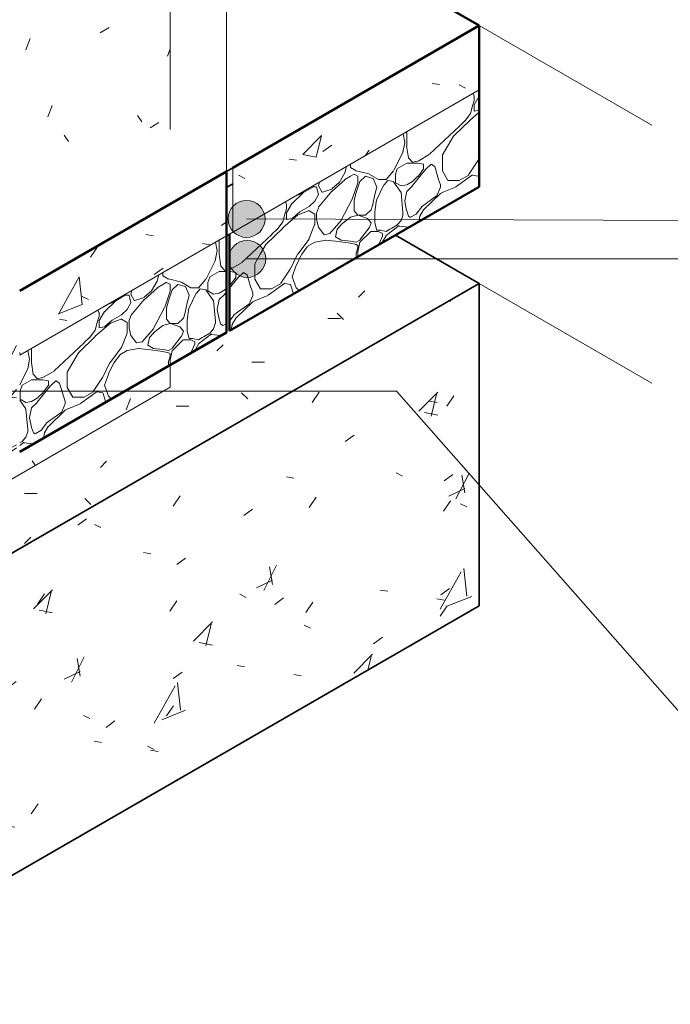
# Model space of a CAD drawing. Header units: inches. Extents: x -4136 to 1945, y -6639 to 12387.
# Tile 123 of 256: x -1564 to -1531, y -6426 to -6376. Entities that reach past the tile are written whole.
import ezdxf

# ---------------------------------------------------------------- set-up
doc = ezdxf.new("R2010")
doc.units = ezdxf.units.IN
doc.header["$MEASUREMENT"] = 0
for name, color, linetype, lineweight in [('A-FLOR', 7, 'Continuous', 9), ('A-FLOR-LEVL', 7, 'Continuous', 18), ('A-FLOR-MCUT', 7, 'Continuous', 18), ('A-FLOR-PATT', 7, 'Continuous', 50), ('A-GENM', 7, 'Continuous', 9), ('G-ANNO-TEXT', 7, 'Continuous', 9), ('S-COLS', 7, 'Continuous', 18), ('S-FNDN', 7, 'Continuous', 9)]:
    doc.layers.add(name, color=color, linetype=linetype, lineweight=lineweight)
pattern_1 = [(232.411, (-1580.63, -6365.245), (-28.502963, -38.398701), [1.246, -123.36]), (233.413, (-1580.06, -6364.477), (-9.50106, -16.45671), [0.956, -46.865]), (223.898, (-1579.775, -6364.202), (-19.00262, -21.94216), [0.396, -39.161]), (210, (-1579.395, -6363.983), (0.0004, -10.9706), [0.439, -10.532]), (190.893, (-1579.11, -6363.928), (-9.5016, -5.4854), [0.29, -28.736]), (0, (-1579.015, -6355.974), (9.501, 5.485), [0.38, -18.622]), (300, (-1579.11, -6355.809), (9.50065, -5.4856), [0.19, -18.812]), (270, (-1579.11, -6355.261), (9.501, 5.485), [0.549, -10.422]), (215.209, (-1579.015, -6362.337), (-76.009066, -54.855394), [1.047, -103.61]), (300, (-1576.925, -6354.328), (9.50065, -5.4856), [0.19, -18.812]), (310.893, (-1577.115, -6354.109), (9.5013, -5.48592), [0.29, -28.736]), (242.543, (-1575.594, -6358.059), (-47.505655, -93.253278), [1.236, -122.4]), (250.893, (-1575.309, -6357.236), (-0.0003, -10.97132), [0.871, -28.156]), (233.413, (-1571.984, -6356.523), (-9.50106, -16.45671), [0.478, -47.343]), (53.413, (-1574.834, -6361.24), (9.50106, 16.45671), [0.478, -47.343]), (30, (-1575.024, -6361.35), (-0.0004, 10.9706), [0.219, -10.752]), (0, (-1575.214, -6361.35), (9.501, 5.485), [0.19, -18.812]), (283.898, (-1575.309, -6360.966), (9.50115, -27.42783), [0.396, -39.161]), (270, (-1575.309, -6360.746), (9.501, 5.485), [0.219, -10.752]), (250.893, (-1575.309, -6360.527), (-0.0003, -10.97132), [0.29, -28.736]), (150, (-1575.309, -6360.417), (-9.5006, -5.4856), [0.11, -10.861]), (90, (-1575.309, -6360.527), (-9.501, -5.485), [0.11, -10.861]), (43.898, (-1571.889, -6353.506), (19.00262, 21.94216), [0.791, -38.765]), (35.209, (-1571.319, -6352.957), (76.009066, 54.855394), [1.047, -103.61]), (210, (-1571.699, -6355.809), (0.0004, -10.9706), [0.658, -10.313]), (223.174, (-1570.179, -6354.383), (-28.5030717, -27.4274445), [2.084, -206.364]), (223.898, (-1569.894, -6354.109), (-19.00262, -21.94216), [0.396, -39.161]), (233.413, (-1569.609, -6353.725), (-9.50106, -16.45671), [0.478, -47.343]), (256.102, (-1569.514, -6353.341), (-0.00021, -10.97113), [0.396, -39.161]), (250.893, (-1569.419, -6353.067), (-0.0003, -10.97132), [0.29, -28.736]), (270, (-1569.419, -6352.847), (9.501, 5.485), [0.219, -10.752]), (295.285, (-1569.704, -6352.244), (9.501172, -16.45647), [0.667, -66.066]), (330, (-1569.989, -6352.079), (9.5006, 5.4856), [0.329, -10.642]), (30, (-1570.464, -6352.354), (-0.0004, 10.9706), [0.549, -10.422]), (10.893, (-1572.554, -6356.193), (9.5016, 5.4854), [0.29, -28.736]), (310.893, (-1572.744, -6355.974), (9.5013, -5.48592), [0.29, -28.736]), (278.948, (-1572.839, -6355.371), (9.5004, -49.369154), [0.611, -60.473]), (270, (-1572.839, -6354.712), (9.501, 5.485), [0.658, -10.313]), (248.213, (-1572.554, -6353.999), (-9.501632, -27.42755), [0.768, -76.029]), (216.587, (-1571.889, -6353.506), (-57.006568, -43.883466), [0.828, -82.001]), (120, (-1578.92, -6357.894), (-9.50065, 5.4856), [0.19, -18.812]), (150, (-1578.73, -6358.004), (-9.5006, -5.4856), [0.219, -10.752]), (199.107, (-1578.255, -6357.839), (-9.50094, -5.48516), [0.503, -49.773]), (218.948, (-1577.78, -6357.455), (-38.00474, -32.912165), [0.611, -60.473]), (220.893, (-1577.4, -6357.126), (-28.5038, -27.426974), [0.503, -49.773]), (246.587, (-1577.21, -6356.687), (-9.500964, -27.428035), [0.478, -47.343]), (246.587, (-1577.02, -6356.248), (-9.500964, -27.428035), [0.478, -47.343]), (270, (-1577.02, -6355.919), (9.501, 5.485), [0.329, -10.642]), (293.413, (-1577.21, -6355.48), (9.5014, -16.45652), [0.478, -47.343]), (120, (-1577.115, -6357.729), (-9.50065, 5.4856), [0.38, -18.622]), (199.107, (-1576.639, -6357.565), (-9.50094, -5.48516), [0.503, -49.773]), (220.893, (-1576.259, -6357.236), (-28.5038, -27.426974), [0.503, -49.773]), (240, (-1575.974, -6356.742), (-0.00035, -10.9706), [0.57, -18.432]), (256.102, (-1575.879, -6356.358), (-0.00021, -10.97113), [0.396, -39.161]), (300, (-1576.069, -6356.029), (9.50065, -5.4856), [0.38, -18.622]), (330, (-1576.259, -6355.919), (9.5006, 5.4856), [0.219, -10.752]), (349.107, (-1576.544, -6355.864), (19.0024, 1e-05), [0.29, -28.736]), (30, (-1576.734, -6355.974), (-0.0004, 10.9706), [0.219, -10.752]), (53.413, (-1577.02, -6356.358), (9.50106, 16.45671), [0.478, -47.343]), (76.102, (-1577.115, -6356.742), (0.00021, 10.97113), [0.396, -39.161]), (70.893, (-1577.21, -6357.016), (0.0003, 10.97132), [0.29, -28.736]), (76.102, (-1577.305, -6357.4), (0.00021, 10.97113), [0.396, -39.161]), (103.898, (-1577.305, -6357.839), (-9.50115, 27.42783), [0.396, -39.161]), (60, (-1577.495, -6358.168), (0.00035, 10.9706), [0.38, -18.622]), (43.898, (-1577.78, -6358.443), (19.00262, 21.94216), [0.396, -39.161]), (30, (-1578.255, -6358.717), (-0.0004, 10.9706), [0.549, -10.422]), (40.893, (-1578.635, -6359.046), (28.5038, 27.426974), [0.503, -49.773]), (10.893, (-1578.92, -6359.101), (9.5016, 5.4854), [0.29, -28.736]), (270, (-1578.92, -6358.772), (9.501, 5.485), [0.329, -10.642]), (240, (-1578.635, -6358.278), (-0.00035, -10.9706), [0.57, -18.432]), (223.898, (-1578.065, -6357.729), (-19.00262, -21.94216), [0.791, -38.765]), (210, (-1577.59, -6357.455), (0.0004, -10.9706), [0.549, -10.422]), (180, (-1577.4, -6357.455), (-9.501, -5.485), [0.19, -18.812]), (229.107, (-1573.789, -6357.126), (-9.50118, -16.45656), [0.29, -28.736]), (169.107, (-1573.504, -6357.181), (-19.0024, -1e-05), [0.29, -28.736]), (124.715, (-1573.124, -6357.729), (-28.503527, 38.39852), [0.667, -66.066]), (95.209, (-1573.029, -6358.772), (-9.501632, 93.25348), [1.047, -103.61]), (90, (-1573.029, -6358.881), (-9.501, -5.485), [0.11, -10.861]), (70.893, (-1573.124, -6359.156), (0.0003, 10.97132), [0.29, -28.736]), (49.107, (-1573.314, -6359.375), (9.50118, 16.45656), [0.29, -28.736]), (30, (-1573.599, -6359.54), (-0.0004, 10.9706), [0.329, -10.642]), (30, (-1573.694, -6359.594), (-0.0004, 10.9706), [0.11, -10.861]), (30, (-1573.884, -6359.704), (-0.0004, 10.9706), [0.219, -10.752]), (349.107, (-1574.169, -6359.649), (19.0024, 1e-05), [0.29, -28.736]), (0, (-1574.359, -6359.649), (9.501, 5.485), [0.19, -18.812]), (283.898, (-1574.454, -6359.265), (9.50115, -27.42783), [0.396, -39.161]), (270, (-1574.454, -6359.046), (9.501, 5.485), [0.219, -10.752]), (270, (-1574.454, -6358.717), (9.501, 5.485), [0.329, -10.642]), (261.052, (-1574.359, -6358.113), (-0.00033, -10.97046), [0.611, -60.473]), (243.67, (-1573.979, -6357.345), (-28.50451, -60.340122), [0.857, -84.829]), (270, (-1571.984, -6356.413), (9.501, 5.485), [0.11, -10.861]), (270, (-1571.984, -6356.303), (9.501, 5.485), [0.11, -10.861]), (349.107, (-1572.269, -6356.248), (19.0024, 1e-05), [0.29, -28.736]), (0, (-1572.839, -6356.248), (9.501, 5.485), [0.57, -18.432]), (30, (-1573.314, -6356.523), (-0.0004, 10.9706), [0.549, -10.422]), (70.893, (-1573.409, -6356.797), (0.0003, 10.97132), [0.29, -28.736]), (90, (-1573.409, -6357.236), (-9.501, -5.485), [0.439, -10.532]), (150, (-1573.124, -6357.4), (-9.5006, -5.4856), [0.329, -10.642]), (190.893, (-1572.839, -6357.345), (-9.5016, -5.4854), [0.29, -28.736]), (210, (-1572.554, -6357.181), (0.0004, -10.9706), [0.329, -10.642]), (223.898, (-1572.269, -6356.907), (-19.00262, -21.94216), [0.396, -39.161]), (22.411, (-1575.974, -6353.122), (9.501214, 5.485632), [1.439, -70.503]), (40.893, (-1576.354, -6353.451), (28.5038, 27.426974), [0.503, -49.773]), (64.715, (-1576.639, -6354.054), (19.00233, 43.88404), [0.667, -66.066]), (94.715, (-1576.544, -6355.206), (-9.501364, 104.2247), [1.156, -114.43]), (100.893, (-1576.449, -6355.7), (-9.50056, 38.3985), [0.503, -49.773]), (163.898, (-1576.069, -6355.809), (-28.50378, 5.48568), [0.396, -39.161]), (190.893, (-1575.784, -6355.755), (-9.5016, -5.4854), [0.29, -28.736]), (223.898, (-1575.499, -6355.48), (-19.00262, -21.94216), [0.396, -39.161]), (240, (-1575.024, -6354.658), (-0.00035, -10.9706), [0.95, -18.052]), (242.204, (-1574.359, -6353.396), (-57.006958, -109.709193), [1.426, -141.196]), (256.102, (-1574.264, -6353.012), (-0.00021, -10.97113), [0.396, -39.161]), (270, (-1574.264, -6352.902), (9.501, 5.485), [0.11, -10.861]), (289.107, (-1574.359, -6352.628), (9.5012, -16.45655), [0.29, -28.736]), (349.107, (-1574.644, -6352.573), (19.0024, 1e-05), [0.29, -28.736]), (90, (-1579.015, -6357.729), (-9.501, -5.485), [0.768, -10.203]), (6.587, (-1577.685, -6355.535), (28.50386, 5.48594), [0.478, -47.343]), (30, (-1578.255, -6355.864), (-0.0004, 10.9706), [0.658, -10.313]), (51.787, (-1578.73, -6356.468), (28.503463, 38.398245), [0.768, -76.029]), (60, (-1579.015, -6356.961), (0.00035, 10.9706), [0.57, -18.432]), (90, (-1580.535, -6362.118), (-9.501, -5.485), [0.768, -10.203]), (120, (-1580.25, -6362.611), (-9.50065, 5.4856), [0.57, -18.432]), (180, (-1579.68, -6362.611), (-9.501, -5.485), [0.57, -18.432]), (210, (-1579.205, -6362.337), (0.0004, -10.9706), [0.549, -10.422]), (236.33, (-1578.73, -6361.624), (-9.501244, -16.456014), [0.857, -84.829]), (243.67, (-1578.35, -6360.856), (-28.50451, -60.340122), [0.857, -84.829]), (233.413, (-1577.78, -6360.088), (-9.50106, -16.45671), [0.956, -46.865]), (248.213, (-1577.495, -6359.375), (-9.501632, -27.42755), [0.768, -76.029]), (270, (-1577.495, -6359.156), (9.501, 5.485), [0.219, -10.752]), (270, (-1577.495, -6358.826), (9.501, 5.485), [0.329, -10.642]), (330, (-1577.78, -6358.662), (9.5006, 5.4856), [0.329, -10.642]), (21.052, (-1578.35, -6358.881), (9.50086, 5.484947), [0.611, -60.473]), (40.893, (-1579.11, -6359.54), (28.5038, 27.426974), [1.006, -49.27]), (43.898, (-1579.965, -6360.362), (19.00262, 21.94216), [1.187, -38.37]), (60, (-1580.25, -6360.856), (0.00035, 10.9706), [0.57, -18.432]), (60, (-1580.535, -6361.35), (0.00035, 10.9706), [0.57, -18.432]), (109.107, (-1578.445, -6362.557), (-9.5012, 16.45655), [0.581, -28.446]), (136.102, (-1578.16, -6362.831), (-9.50117, 5.48575), [0.396, -39.161]), (169.107, (-1577.875, -6362.886), (-19.0024, -1e-05), [0.29, -28.736]), (190.893, (-1577.59, -6362.831), (-9.5016, -5.4854), [0.29, -28.736]), (150, (-1577.305, -6362.995), (-9.5006, -5.4856), [0.329, -10.642]), (190.893, (-1577.02, -6362.941), (-9.5016, -5.4854), [0.29, -28.736]), (210, (-1576.734, -6362.776), (0.0004, -10.9706), [0.329, -10.642]), (229.107, (-1576.544, -6362.557), (-9.50118, -16.45656), [0.29, -28.736]), (229.107, (-1576.164, -6362.118), (-9.50118, -16.45656), [0.581, -28.446]), (217.589, (-1575.594, -6361.679), (-47.506024, -38.398643), [0.719, -71.222]), (250.893, (-1575.404, -6361.13), (-0.0003, -10.97132), [0.581, -28.446]), (270, (-1575.404, -6361.021), (9.501, 5.485), [0.11, -10.861]), (270, (-1575.404, -6360.801), (9.501, 5.485), [0.219, -10.752]), (349.107, (-1575.689, -6360.308), (19.0024, 1e-05), [0.29, -28.736]), (351.787, (-1576.449, -6360.198), (47.505587, -5.4856), [0.768, -76.029]), (353.413, (-1576.925, -6360.143), (19.00246, 0.000196), [0.478, -47.343]), (10.893, (-1577.495, -6360.253), (9.5016, 5.4854), [0.581, -28.446]), (30, (-1577.875, -6360.472), (-0.0004, 10.9706), [0.439, -10.532]), (53.413, (-1578.16, -6360.856), (9.50106, 16.45671), [0.478, -47.343]), (64.715, (-1578.445, -6361.46), (19.00233, 43.88404), [0.667, -66.066]), (70.893, (-1578.635, -6362.008), (0.0003, 10.97132), [0.581, -28.446]), (240, (-1574.264, -6360.362), (-0.00035, -10.9706), [0.57, -18.432]), (246.587, (-1574.074, -6359.924), (-9.50096, -27.428035), [0.478, -47.343]), (270, (-1574.074, -6359.814), (9.501, 5.485), [0.11, -10.861]), (330, (-1574.264, -6359.704), (9.5006, 5.4856), [0.219, -10.752]), (0, (-1574.644, -6359.704), (9.501, 5.485), [0.38, -18.622]), (43.898, (-1575.214, -6360.253), (19.00262, 21.94216), [0.791, -38.765]), (79.107, (-1575.309, -6360.746), (0.000184, 10.970636), [0.503, -49.773]), (76.102, (-1579.585, -6365.299), (0.00021, 10.97113), [0.396, -39.161]), (150, (-1579.395, -6365.409), (-9.5006, -5.4856), [0.219, -10.752]), (169.107, (-1579.11, -6365.464), (-19.0024, -1e-05), [0.29, -28.736]), (180, (-1578.73, -6365.464), (-9.501, -5.485), [0.38, -18.622]), (210, (-1578.635, -6365.409), (0.0004, -10.9706), [0.11, -10.861]), (190.893, (-1578.35, -6365.354), (-9.5016, -5.4854), [0.29, -28.736]), (210, (-1577.97, -6365.135), (0.0004, -10.9706), [0.439, -10.532]), (223.898, (-1577.685, -6364.861), (-19.00262, -21.94216), [0.396, -39.161]), (231.787, (-1577.21, -6364.257), (-28.503463, -38.398245), [0.768, -76.029]), (229.107, (-1577.02, -6364.038), (-9.50118, -16.45656), [0.29, -28.736]), (256.102, (-1576.925, -6363.654), (-0.00021, -10.97113), [0.396, -39.161]), (310.893, (-1577.115, -6363.434), (9.5013, -5.48592), [0.29, -28.736]), (316.102, (-1577.4, -6363.16), (9.50117, -5.48575), [0.396, -39.161]), (343.898, (-1577.78, -6363.05), (28.50378, -5.48568), [0.396, -39.161]), (16.102, (-1578.16, -6363.16), (9.50138, 5.48539), [0.396, -39.161]), (43.898, (-1578.445, -6363.434), (19.00262, 21.94216), [0.396, -39.161]), (51.787, (-1578.92, -6364.038), (28.503463, 38.398245), [0.768, -76.029]), (56.996, (-1579.49, -6364.915), (9.500903, 16.45641), [1.047, -103.61]), (150, (-1576.639, -6364.257), (-9.5006, -5.4856), [0.11, -10.861]), (180, (-1576.449, -6364.257), (-9.501, -5.485), [0.19, -18.812]), (218.948, (-1575.974, -6363.873), (-38.00474, -32.912165), [0.611, -60.473]), (196.102, (-1575.594, -6363.763), (-9.50138, -5.48539), [0.396, -39.161]), (205.693, (-1574.454, -6363.215), (-9.501118, -5.485557), [1.265, -125.258]), (229.107, (-1574.264, -6362.995), (-9.50118, -16.45656), [0.29, -28.736]), (240, (-1574.074, -6362.666), (-0.00035, -10.9706), [0.38, -18.622]), (270, (-1574.074, -6362.118), (9.501, 5.485), [0.549, -10.422]), (270, (-1574.074, -6361.789), (9.501, 5.485), [0.329, -10.642]), (319.107, (-1574.454, -6361.46), (9.50076, -5.48548), [0.503, -49.773]), (6.587, (-1574.929, -6361.514), (28.50386, 5.48594), [0.478, -47.343]), (19.107, (-1575.404, -6361.679), (9.50094, 5.48516), [0.503, -49.773]), (43.898, (-1576.259, -6362.502), (19.00262, 21.94216), [1.187, -38.37]), (55.285, (-1576.639, -6363.05), (9.501135, 16.45649), [0.667, -66.066]), (73.898, (-1576.83, -6363.709), (9.50141, 38.39818), [0.685, -67.829]), (100.893, (-1576.734, -6364.202), (-9.50056, 38.3985), [0.503, -49.773]), (19.107, (-1577.59, -6354.274), (9.50094, 5.48516), [0.503, -49.773]), (25.285, (-1578.635, -6354.767), (9.501198, 5.485726), [1.156, -114.43]), (30, (-1578.92, -6354.932), (-0.0004, 10.9706), [0.329, -10.642]), (60, (-1579.11, -6355.261), (0.00035, 10.9706), [0.38, -18.622]), (210, (-1578.35, -6355.809), (0.0004, -10.9706), [0.329, -10.642]), (216.587, (-1577.685, -6355.316), (-57.006568, -43.883466), [0.828, -82.001]), (203.413, (-1576.925, -6354.987), (-9.501751, -5.485206), [0.828, -82.001]), (240, (-1576.83, -6354.822), (-0.00035, -10.9706), [0.19, -18.812]), (270, (-1576.83, -6354.493), (9.501, 5.485), [0.329, -10.642]), (190.893, (-1573.789, -6352.408), (-9.5016, -5.4854), [0.29, -28.736]), (210, (-1573.409, -6352.189), (0.0004, -10.9706), [0.439, -10.532]), (223.898, (-1573.124, -6351.915), (-19.00262, -21.94216), [0.396, -39.161]), (201.052, (-1572.554, -6351.695), (-9.50086, -5.484947), [0.611, -60.473]), (233.413, (-1572.269, -6351.311), (-9.50106, -16.45671), [0.478, -47.343]), (270, (-1572.269, -6351.202), (9.501, 5.485), [0.11, -10.861]), (300, (-1572.364, -6351.037), (9.50065, -5.4856), [0.19, -18.812]), (10.893, (-1572.934, -6351.147), (9.5016, 5.4854), [0.581, -28.446]), (10.893, (-1573.504, -6351.257), (9.5016, 5.4854), [0.581, -28.446]), (40.893, (-1573.884, -6351.586), (28.5038, 27.426974), [0.503, -49.773]), (60, (-1574.169, -6352.079), (0.00035, 10.9706), [0.57, -18.432]), (103.898, (-1574.074, -6352.463), (-9.50115, 27.42783), [0.396, -39.161]), (30, (-1581.485, -6366.287), (-0.0004, 10.9706), [0.11, -10.861]), (330, (-1581.675, -6366.177), (9.5006, 5.4856), [0.219, -10.752]), (274.307, (-1581.77, -6364.915), (9.50202, -115.194707), [1.265, -125.258]), (259.107, (-1581.675, -6364.422), (-0.000184, -10.970636), [0.503, -49.773]), (240, (-1581.485, -6364.093), (-0.00035, -10.9706), [0.38, -18.622]), (223.898, (-1580.63, -6363.27), (-19.00262, -21.94216), [1.187, -38.37]), (210, (-1580.535, -6363.215), (0.0004, -10.9706), [0.11, -10.861]), (202.411, (-1579.87, -6362.941), (-9.501214, -5.48563), [0.719, -71.222]), (169.107, (-1578.73, -6362.392), (-19.0024, -1e-05), [0.29, -28.736]), (109.107, (-1578.54, -6362.941), (-9.5012, 16.45655), [0.581, -28.446]), (90, (-1578.54, -6363.05), (-9.501, -5.485), [0.11, -10.861]), (76.102, (-1578.635, -6363.434), (0.00021, 10.97113), [0.396, -39.161]), (49.107, (-1578.825, -6363.654), (9.50118, 16.45656), [0.29, -28.736]), (43.898, (-1579.11, -6363.928), (19.00262, 21.94216), [0.396, -39.161]), (136.102, (-1573.979, -6361.734), (-9.50117, 5.48575), [0.396, -39.161]), (130.893, (-1573.789, -6361.953), (-9.5013, 5.48592), [0.29, -28.736]), (173.413, (-1573.314, -6362.008), (-19.00246, -0.000196), [0.478, -47.343]), (199.107, (-1572.839, -6361.844), (-9.50094, -5.48516), [0.503, -49.773]), (233.413, (-1572.554, -6361.46), (-9.50106, -16.45671), [0.478, -47.343]), (256.102, (-1572.459, -6361.076), (-0.00021, -10.97113), [0.396, -39.161]), (270, (-1572.459, -6360.966), (9.501, 5.485), [0.11, -10.861]), (278.948, (-1572.554, -6360.362), (9.5004, -49.369154), [0.611, -60.473]), (250.893, (-1572.459, -6360.088), (-0.0003, -10.97132), [0.29, -28.736]), (270, (-1572.459, -6359.978), (9.501, 5.485), [0.11, -10.861]), (300, (-1572.744, -6359.485), (9.50065, -5.4856), [0.57, -18.432]), (353.413, (-1573.219, -6359.43), (19.00246, 0.000196), [0.478, -47.343]), (36.587, (-1573.884, -6359.924), (57.006568, 43.883466), [0.828, -82.001]), (60, (-1574.264, -6360.582), (0.00035, 10.9706), [0.76, -18.242]), (60, (-1574.454, -6360.911), (0.00035, 10.9706), [0.38, -18.622]), (90, (-1574.454, -6361.24), (-9.501, -5.485), [0.329, -10.642]), (130.893, (-1574.264, -6361.46), (-9.5013, 5.48592), [0.29, -28.736]), (100.893, (-1572.839, -6358.662), (-9.50056, 38.3985), [0.503, -49.773]), (109.107, (-1572.744, -6358.936), (-9.5012, 16.45655), [0.29, -28.736]), (150, (-1572.649, -6358.991), (-9.5006, -5.4856), [0.11, -10.861]), (210, (-1572.364, -6358.826), (0.0004, -10.9706), [0.329, -10.642]), (233.413, (-1572.079, -6358.443), (-9.50106, -16.45671), [0.478, -47.343]), (215.818, (-1571.319, -6357.894), (-66.507948, -49.370164), [0.937, -92.799]), (246.587, (-1571.129, -6357.455), (-9.50096, -27.428035), [0.478, -47.343]), (270, (-1571.129, -6357.345), (9.501, 5.485), [0.11, -10.861]), (289.107, (-1571.224, -6357.071), (9.5012, -16.45655), [0.29, -28.736]), (286.102, (-1571.414, -6356.413), (9.500822, -27.42798), [0.685, -67.829]), (330, (-1571.604, -6356.303), (9.5006, 5.4856), [0.219, -10.752]), (43.898, (-1571.889, -6356.577), (19.00262, 21.94216), [0.396, -39.161]), (51.052, (-1572.554, -6357.4), (47.50528, 60.340058), [1.058, -104.742]), (43.898, (-1572.839, -6357.675), (19.00262, 21.94216), [0.396, -39.161]), (79.107, (-1572.934, -6358.168), (0.000184, 10.970636), [0.503, -49.773]), (210, (-1575.689, -6356.907), (0.0004, -10.9706), [0.329, -10.642]), (210, (-1575.499, -6356.797), (0.0004, -10.9706), [0.219, -10.752]), (150, (-1575.309, -6356.907), (-9.5006, -5.4856), [0.219, -10.752]), (90, (-1575.309, -6357.236), (-9.501, -5.485), [0.329, -10.642]), (49.107, (-1576.734, -6359.814), (9.50118, 16.45656), [0.871, -28.156]), (10.893, (-1577.02, -6359.869), (9.5016, 5.4854), [0.29, -28.736]), (306.587, (-1577.305, -6359.485), (19.00289, -21.94209), [0.478, -47.343]), (76.102, (-1575.499, -6358.113), (0.00021, 10.97113), [0.396, -39.161]), (90, (-1575.499, -6358.662), (-9.501, -5.485), [0.549, -10.422]), (130.893, (-1575.309, -6358.881), (-9.5013, 5.48592), [0.29, -28.736]), (180, (-1574.929, -6358.881), (-9.501, -5.485), [0.38, -18.622]), (223.898, (-1574.644, -6358.607), (-19.00262, -21.94216), [0.396, -39.161]), (250.893, (-1574.549, -6358.333), (-0.0003, -10.97132), [0.29, -28.736]), (259.107, (-1574.454, -6357.839), (-0.000184, -10.970636), [0.503, -49.773]), (256.102, (-1574.359, -6357.455), (-0.00021, -10.97113), [0.396, -39.161]), (293.413, (-1574.549, -6357.016), (9.5014, -16.45652), [0.478, -47.343]), (343.898, (-1574.929, -6356.907), (28.50378, -5.48568), [0.396, -39.161]), (43.898, (-1575.214, -6357.181), (19.00262, 21.94216), [0.396, -39.161]), (70.893, (-1575.404, -6357.729), (0.0003, 10.97132), [0.581, -28.446]), (150, (-1576.164, -6360.143), (-9.5006, -5.4856), [0.329, -10.642]), (173.413, (-1575.689, -6360.198), (-19.00246, -0.000196), [0.478, -47.343]), (169.107, (-1575.404, -6360.253), (-19.0024, -1e-05), [0.29, -28.736]), (210, (-1575.214, -6360.143), (0.0004, -10.9706), [0.219, -10.752]), (231.787, (-1574.739, -6359.54), (-28.503463, -38.398245), [0.768, -76.029]), (250.893, (-1574.644, -6359.265), (-0.0003, -10.97132), [0.29, -28.736]), (310.893, (-1574.834, -6359.046), (9.5013, -5.48592), [0.29, -28.736]), (340.893, (-1575.309, -6358.881), (38.004354, -10.971526), [0.503, -49.773]), (16.102, (-1575.689, -6358.991), (9.50138, 5.48539), [0.396, -39.161]), (38.948, (-1576.164, -6359.375), (38.00474, 32.912165), [0.611, -60.473]), (49.107, (-1576.354, -6359.594), (9.50118, 16.45656), [0.29, -28.736]), (76.102, (-1576.449, -6359.978), (0.00021, 10.97113), [0.396, -39.161]), (42.216, (-1576.639, -6357.675), (28.503147, 27.427195), [0.898, -88.903]), (51.052, (-1577.305, -6358.497), (47.50528, 60.340058), [1.058, -104.742]), (70.893, (-1577.4, -6358.772), (0.0003, 10.97132), [0.29, -28.736]), (90, (-1577.4, -6359.101), (-9.501, -5.485), [0.329, -10.642]), (103.898, (-1577.305, -6359.485), (-9.50115, 27.42783), [0.396, -39.161]), (126.587, (-1577.02, -6359.869), (-19.00289, 21.94209), [0.478, -47.343]), (180, (-1571.699, -6350.982), (-9.501, -5.485), [0.19, -18.812]), (210, (-1571.509, -6350.873), (0.0004, -10.9706), [0.219, -10.752]), (231.052, (-1570.844, -6350.05), (-47.50528, -60.340058), [1.058, -104.742]), (240, (-1570.464, -6349.391), (-0.00035, -10.9706), [0.76, -18.242]), (248.213, (-1570.179, -6348.678), (-9.501632, -27.42755), [0.768, -76.029]), (248.213, (-1569.894, -6347.965), (-9.501632, -27.42755), [0.768, -76.029]), (270, (-1569.894, -6347.856), (9.501, 5.485), [0.11, -10.861]), (0, (-1570.084, -6347.856), (9.501, 5.485), [0.19, -18.812]), (30, (-1570.369, -6348.02), (-0.0004, 10.9706), [0.329, -10.642]), (60, (-1570.654, -6348.514), (0.00035, 10.9706), [0.57, -18.432]), (49.107, (-1571.794, -6349.83), (9.50118, 16.45656), [1.742, -27.285]), (51.787, (-1572.269, -6350.434), (28.503463, 38.398245), [0.768, -76.029]), (90, (-1572.269, -6350.653), (-9.501, -5.485), [0.219, -10.752]), (139.107, (-1571.889, -6350.982), (-9.50076, 5.48548), [0.503, -49.773]), (259.107, (-1572.934, -6355.206), (-0.000184, -10.970636), [0.503, -49.773]), (280.893, (-1573.029, -6354.712), (9.50056, -38.3985), [0.503, -49.773]), (321.052, (-1573.504, -6354.328), (9.500534, -5.485514), [0.611, -60.473]), (353.413, (-1573.979, -6354.274), (19.00246, 0.000196), [0.478, -47.343]), (16.102, (-1574.359, -6354.383), (9.50138, 5.48539), [0.396, -39.161]), (30, (-1574.739, -6354.603), (-0.0004, 10.9706), [0.439, -10.532]), (49.107, (-1575.119, -6355.042), (9.50118, 16.45656), [0.581, -28.446]), (60, (-1575.404, -6355.535), (0.00035, 10.9706), [0.57, -18.432]), (64.715, (-1575.689, -6356.139), (19.00233, 43.88404), [0.667, -66.066]), (90, (-1575.689, -6356.468), (-9.501, -5.485), [0.329, -10.642]), (150, (-1575.404, -6356.632), (-9.5006, -5.4856), [0.329, -10.642]), (166.102, (-1574.739, -6356.797), (-28.503737, 5.486036), [0.685, -67.829]), (150, (-1574.264, -6357.071), (-9.5006, -5.4856), [0.549, -10.422]), (180, (-1573.884, -6357.071), (-9.501, -5.485), [0.38, -18.622]), (229.107, (-1573.504, -6356.632), (-9.50118, -16.45656), [0.581, -28.446]), (243.004, (-1573.029, -6355.7), (-38.005102, -76.796267), [1.047, -103.61]), (73.004, (-1574.264, -6353.78), (19.002038, 65.82553), [0.975, -96.537]), (90, (-1574.264, -6354.109), (-9.501, -5.485), [0.329, -10.642]), (180, (-1574.074, -6354.109), (-9.501, -5.485), [0.19, -18.812]), (180, (-1573.694, -6354.109), (-9.501, -5.485), [0.38, -18.622]), (173.413, (-1573.219, -6354.164), (-19.00246, -0.000196), [0.478, -47.343]), (210, (-1572.744, -6353.89), (0.0004, -10.9706), [0.549, -10.422]), (210, (-1572.174, -6353.56), (0.0004, -10.9706), [0.658, -10.313]), (233.413, (-1571.889, -6353.176), (-9.50106, -16.45671), [0.478, -47.343]), (250.893, (-1571.699, -6352.628), (-0.0003, -10.97132), [0.581, -28.446]), (276.587, (-1571.794, -6351.805), (9.500912, -71.31087), [0.828, -82.001]), (330, (-1571.984, -6351.695), (9.5006, 5.4856), [0.219, -10.752]), (10.893, (-1572.269, -6351.75), (9.5016, 5.4854), [0.29, -28.736]), (23.413, (-1573.029, -6352.079), (9.501751, 5.485206), [0.828, -82.001]), (30, (-1573.504, -6352.354), (-0.0004, 10.9706), [0.549, -10.422]), (46.102, (-1573.979, -6352.847), (19.002915, 21.941943), [0.685, -67.829]), (90, (-1569.704, -6350.927), (-9.501, -5.485), [0.439, -10.532]), (90, (-1569.704, -6351.366), (-9.501, -5.485), [0.439, -10.532]), (66.587, (-1569.894, -6351.805), (9.500964, 27.428035), [0.478, -47.343]), (43.898, (-1570.179, -6352.079), (19.00262, 21.94216), [0.396, -39.161]), (30, (-1571.129, -6352.628), (-0.0004, 10.9706), [1.097, -9.874]), (10.893, (-1571.414, -6352.683), (9.5016, 5.4854), [0.29, -28.736]), (300, (-1571.509, -6352.518), (9.50065, -5.4856), [0.19, -18.812]), (277.589, (-1571.604, -6351.805), (9.501188, -60.340745), [0.719, -71.222]), (270, (-1571.604, -6351.695), (9.501, 5.485), [0.11, -10.861]), (256.102, (-1571.509, -6351.311), (-0.00021, -10.97113), [0.396, -39.161]), (240, (-1571.224, -6350.818), (-0.00035, -10.9706), [0.57, -18.432]), (236.33, (-1570.749, -6350.105), (-9.501244, -16.456014), [0.857, -84.829]), (240, (-1570.464, -6349.611), (-0.00035, -10.9706), [0.57, -18.432]), (229.107, (-1570.274, -6349.391), (-9.50118, -16.45656), [0.29, -28.736]), (210, (-1570.084, -6349.282), (0.0004, -10.9706), [0.219, -10.752]), (130.893, (-1569.894, -6349.501), (-9.5013, 5.48592), [0.29, -28.736]), (109.107, (-1569.799, -6349.775), (-9.5012, 16.45655), [0.29, -28.736]), (97.589, (-1569.704, -6350.489), (-9.501188, 60.340745), [0.719, -71.222])]
pattern_2 = [(62.892, (-1580.06, -6366.561), (9.7382, 4.6381), [1.436, -15.8]), (25.47, (-1580.06, -6366.561), (-1.8834, 10.7044), [0.899, -9.887]), (99.98, (-1579.248, -6366.174), (7.8537, 15.3424), [0.906, -9.963]), (60.684, (-1580.06, -6363.426), (14.4891, 5.7708), [2.16, -23.757]), (96.106, (-1578.852, -6362.945), (12.6894, 22.597), [1.41, -15.512]), (21.716, (-1580.06, -6363.426), (12.6896, 22.597), [1.3, -14.297]), (45.584, (-1578.702, -6363.426), (8.1035, -1.6329), [1.358, -14.941]), (348.607, (-1578.702, -6363.426), (3.3034, 13.275), [0.689, -7.578]), (76.026, (-1578.027, -6363.562), (11.4069, 11.642), [1.14, -12.54]), (55.653, (-1580.06, -6366.561), (0.16523, 5.31442), [0.63, -11.817, 0.63, -12.161, -12.648]), (55.653, (-1580.06, -6366.561), (0.16523, 5.31442), [-25.238, 0.63, -12.018]), (36.106, (-1580.06, -6366.561), (3.57124, 8.24512), [0.55, -5.814, 0.55, -10.063, -4.207]), (36.106, (-1580.06, -6366.561), (3.57124, 8.24512), [-16.977, 0.55, -3.657]), (351.006, (-1583.087, -6368.309), (7.24703, 3.83117), [0.383, -2.516, 0.383, -8.66, -11.999]), (351.006, (-1583.087, -6368.309), (7.24703, 3.83117), [-11.941, 0.383, -11.616]), (334.325, (-1584.445, -6369.093), (7.9174, 6.141), [0.367, -3.243, 0.367, -5.387, -8.163]), (334.325, (-1584.445, -6369.093), (7.9174, 6.141), [-9.363, 0.367, -7.797])]

# ---------------------------------------------------------------- blocks, each defined once
blk = doc.blocks.new('Concrete-Rectangular-Column - ONE-217852-CONSTRUCTION JOINT')
at = {"layer": 'S-COLS'}
h = blk.add_hatch(dxfattribs=at)
h.set_pattern_fill('FP_4', color=256, style=0, pattern_type=2)
h.set_pattern_definition([(30, (-5931.278, -6364.676), (10.86125, 9.40576), [0.517, -8.889, 0.517, -8.889, -50.166]), (30, (-5931.278, -6364.676), (10.86125, 9.40576), [-18.812, 0.517, -18.295, 0.517, -8.889, -21.947]), (30, (-5931.278, -6364.676), (10.86125, 9.40576), [-47.03, 0.517, -5.753, 0.517, -15.159]), (125.104, (-5927.205, -6360.757), (-7.78235, 4.8009), [0.39, -6.693, 0.39, -6.693, -37.774]), (125.104, (-5927.205, -6360.757), (-7.78235, 4.8009), [-14.165, 0.39, -13.776, 0.39, -6.693, -16.526]), (125.104, (-5927.205, -6360.757), (-7.78235, 4.8009), [-35.413, 0.39, -4.332, 0.39, -11.415]), (248.794, (-5925.847, -6353.702), (-3.07918, -14.20615), [0.619, -10.641, 0.619, -10.641, -60.052]), (248.794, (-5925.847, -6353.702), (-3.07918, -14.20615), [-22.52, 0.619, -21.9, 0.619, -10.641, -26.273]), (248.794, (-5925.847, -6353.702), (-3.07918, -14.20615), [-56.299, 0.619, -6.887, 0.619, -18.147])])
h.paths.add_polyline_path([(-5915.56, -6401.543), (-5904.247, -6395.011), (-5904.247, -6393.881), (-5911.873, -6398.285), (-5912.031, -6398.285), (-5912.031, -6398.376), (-5915.56, -6400.413)], flags=0)
h.paths.add_polyline_path([(-5915.56, -6388.479), (-5904.247, -6381.947), (-5904.247, -6357.545), (-5915.56, -6364.077), (-5915.56, -6384.075)], flags=0)
for p, q in [((-5904.247, -6357.545), (-5904.247, -6381.947)), ((-5904.247, -6393.881), (-5904.247, -6395.011)), ((-5904.247, -6395.011), (-5915.56, -6401.543))]:
    blk.add_line(p, q, dxfattribs=at)
blk = doc.blocks.new('Zapata-Rectangular - 9_0x9_0x1_8-154492-CONSTRUCTION JOINT')
at = {"layer": 'S-FNDN', "lineweight": 18}
h = blk.add_hatch(dxfattribs=at)
h.set_pattern_fill('FP_8', color=256, style=0, pattern_type=2)
h.set_pattern_definition([(0, (-5925.926, -6413.707), (15.36, 2.217), [0.634, -10.886, 0.634, -10.886, -61.44]), (0, (-5925.926, -6413.707), (15.36, 2.217), [-23.04, 0.634, -22.406, 0.634, -10.886, -26.88]), (0, (-5925.926, -6413.707), (15.36, 2.217), [-57.6, 0.634, -7.046, 0.634, -18.566]), (135, (-5920.166, -6412.598), (-11.0054, 6.57185), [0.448, -7.698, 0.448, -7.698, -43.445]), (135, (-5920.166, -6412.598), (-11.0054, 6.57185), [-16.292, 0.448, -15.844, 0.448, -7.698, -19.007]), (135, (-5920.166, -6412.598), (-11.0054, 6.57185), [-40.729, 0.448, -4.983, 0.448, -13.128]), (225, (-5918.246, -6408.164), (-4.35436, -8.78792), [0.448, -7.698, 0.448, -7.698, -43.445]), (225, (-5918.246, -6408.164), (-4.35436, -8.78792), [-16.292, 0.448, -15.844, 0.448, -7.698, -19.007]), (225, (-5918.246, -6408.164), (-4.35436, -8.78792), [-40.729, 0.448, -4.983, 0.448, -13.128])])
h.paths.add_polyline_path([(-5923.57, -6409.937), (-5888.606, -6389.75), (-5892.849, -6387.301), (-5901.247, -6392.149), (-5901.247, -6387.25), (-5901.404, -6387.341), (-5901.404, -6392.24), (-5904.247, -6393.881), (-5904.247, -6395.011), (-5915.56, -6401.543), (-5916.538, -6400.978), (-5923.57, -6405.038), (-5944.285, -6393.078), (-5948.528, -6395.528), (-5926.673, -6408.146)], flags=0)
h.paths.add_polyline_path([(-5929.873, -6390.12), (-5929.717, -6390.12), (-5929.717, -6384.667), (-5929.874, -6384.758), (-5929.874, -6390.12)], flags=0)
h = blk.add_hatch(dxfattribs=at)
h.set_pattern_fill('FP_7', color=256, style=0, pattern_type=2)
h.set_pattern_definition([(62.892, (-5928.013, -6366.561), (9.7382, 4.6381), [1.436, -15.8]), (25.47, (-5928.013, -6366.561), (-1.8834, 10.7044), [0.899, -9.887]), (99.981, (-5927.201, -6366.174), (7.8537, 15.3424), [0.906, -9.963]), (60.684, (-5928.013, -6363.426), (14.4891, 5.7708), [2.16, -23.757]), (96.106, (-5926.805, -6362.945), (12.6894, 22.597), [1.41, -15.512]), (21.716, (-5928.013, -6363.426), (12.6896, 22.597), [1.3, -14.297]), (45.584, (-5926.655, -6363.426), (8.10354, -1.6329), [1.358, -14.941]), (348.607, (-5926.655, -6363.426), (3.3034, 13.275), [0.689, -7.578]), (76.026, (-5925.98, -6363.562), (11.4069, 11.642), [1.14, -12.54]), (55.653, (-5928.013, -6366.561), (0.16523, 5.31442), [0.63, -11.817, 0.63, -12.161, -12.648]), (55.653, (-5928.013, -6366.561), (0.16523, 5.31442), [-25.238, 0.63, -12.018]), (36.106, (-5928.013, -6366.561), (3.57124, 8.24512), [0.55, -5.814, 0.55, -10.063, -4.207]), (36.106, (-5928.013, -6366.561), (3.57124, 8.24512), [-16.977, 0.55, -3.657]), (351.006, (-5931.04, -6368.309), (7.24703, 3.83117), [0.383, -2.516, 0.383, -8.66, -11.999]), (351.006, (-5931.04, -6368.309), (7.24703, 3.83117), [-11.941, 0.383, -11.616]), (334.325, (-5932.398, -6369.093), (7.9174, 6.141), [0.367, -3.243, 0.367, -5.387, -8.163]), (334.325, (-5932.398, -6369.093), (7.9174, 6.141), [-9.363, 0.367, -7.797])])
h.paths.add_polyline_path([(-5923.57, -6426.267), (-5888.606, -6406.08), (-5888.606, -6389.75), (-5923.57, -6409.937), (-5923.57, -6410.551)], flags=0)
h = blk.add_hatch(dxfattribs=at)
h.set_pattern_fill('FP_6', color=256, style=0, pattern_type=2)
h.set_pattern_definition([(38.617, (-5921.483, -6365.201), (9.7381, -6.6058), [0.838, -9.214]), (325.848, (-5921.483, -6365.201), (-1.8834, 12.8794), [0.981, -10.786]), (98.321, (-5920.672, -6365.752), (7.8538, 6.2736), [1.085, -11.932]), (32.05, (-5921.483, -6362.066), (14.49, -10.96), [1.248, -13.724]), (95.44, (-5920.276, -6362.979), (12.689, 7.9445), [1.583, -17.408]), (322.895, (-5921.483, -6362.066), (12.689, 7.9446), [1.514, -16.654]), (352.362, (-5920.126, -6363.634), (8.1041, -10.9907), [0.959, -10.55]), (306.403, (-5920.126, -6363.634), (3.3032, 9.4604), [1.138, -12.517]), (70.753, (-5919.45, -6364.55), (11.4073, -1.5298), [0.835, -9.186]), (17.155, (-5921.483, -6365.201), (0.1651, 5.12364), [0.372, -6.978, 0.372, -7.181, -7.468]), (17.155, (-5921.483, -6365.201), (0.1651, 5.12364), [-14.902, 0.372, -7.096]), (336.958, (-5921.483, -6365.201), (3.57184, 4.1207), [0.483, -5.105, 0.483, -8.835, -3.693]), (336.958, (-5921.483, -6365.201), (3.57184, 4.1207), [-14.905, 0.483, -3.211]), (307.294, (-5924.511, -6363.453), (7.24719, -4.53768), [0.624, -4.101, 0.624, -14.117, -19.559]), (307.294, (-5924.511, -6363.453), (7.24719, -4.53768), [-19.465, 0.624, -18.936]), (301.444, (-5925.868, -6362.67), (7.91746, -3.0015), [0.633, -5.603, 0.633, -9.306, -14.103]), (301.444, (-5925.868, -6362.67), (7.91746, -3.0015), [-16.175, 0.633, -13.47])])
h.paths.add_polyline_path([(-5923.57, -6426.267), (-5923.57, -6409.937), (-5948.528, -6395.528), (-5948.528, -6411.858)], flags=0)
at = {"layer": 'S-FNDN', "lineweight": 35}
for p, q in [((-5929.874, -6384.758), (-5929.717, -6384.667)), ((-5892.849, -6387.301), (-5888.606, -6389.75)), ((-5888.606, -6389.75), (-5923.57, -6409.937)), ((-5888.606, -6389.75), (-5888.606, -6406.08)), ((-5948.528, -6395.528), (-5944.285, -6393.078)), ((-5923.57, -6409.937), (-5948.528, -6395.528)), ((-5948.528, -6395.528), (-5948.528, -6411.858)), ((-5923.57, -6426.267), (-5888.606, -6406.08)), ((-5923.57, -6426.267), (-5923.57, -6409.937)), ((-5948.528, -6411.858), (-5923.57, -6426.267))]:
    blk.add_line(p, q, dxfattribs=at)

msp = doc.modelspace()

# ---------------------------------------------------------------- hatches: boundary and pattern name
at = {"layer": 'A-FLOR-PATT', "lineweight": 18, "true_color": 0x828282}
h = msp.add_hatch(dxfattribs=at)
h.set_pattern_fill('FP_7', color=8, style=0, pattern_type=2)
h.set_pattern_definition(pattern_2)
h.paths.add_polyline_path([(-1575.61746, -6400.13912), (-1564.07793, -6393.47677), (-1564.07793, -6390.21079), (-1575.61746, -6396.87313), (-1575.61746, -6398.28483)], flags=0)
h.paths.add_polyline_path([(-1553.13614, -6387.15952), (-1540.65317, -6379.95248), (-1540.65317, -6376.68649), (-1553.13614, -6383.89354), (-1553.13614, -6387.14402)], flags=0)
at = {"layer": 'A-FLOR-PATT', "lineweight": 18, "true_color": 0x787878}
h = msp.add_hatch(dxfattribs=at)
h.set_pattern_fill('FP_9', color=8, style=0, pattern_type=2)
h.set_pattern_definition(pattern_1)
h.paths.add_polyline_path([(-1575.61746, -6405.0381), (-1564.07793, -6398.37575), (-1564.07793, -6393.47677), (-1575.61746, -6400.13912), (-1575.61746, -6401.54268)], flags=0)
h.paths.add_polyline_path([(-1553.29362, -6392.14942), (-1540.65317, -6384.85146), (-1540.65317, -6379.95248), (-1553.29362, -6387.25044), (-1553.29362, -6387.34137)], flags=0)
at = {"layer": 'A-FLOR-PATT', "lineweight": 18, "true_color": 0x828282}
h = msp.add_hatch(dxfattribs=at)
h.set_pattern_fill('FP_7', color=8, style=0, pattern_type=2)
h.set_pattern_definition(pattern_2)
h.paths.add_polyline_path([(-1563.92045, -6393.38585), (-1553.4511, -6387.34137), (-1553.4511, -6384.07538), (-1563.92045, -6390.11986)], flags=0)
at = {"layer": 'A-FLOR-PATT', "lineweight": 18, "true_color": 0x787878}
h = msp.add_hatch(dxfattribs=at)
h.set_pattern_fill('FP_9', color=8, style=0, pattern_type=2)
h.set_pattern_definition(pattern_1)
h.paths.add_polyline_path([(-1563.92045, -6398.28483), (-1553.4511, -6392.24034), (-1553.4511, -6387.34137), (-1563.92045, -6393.38585)], flags=0)
at = {"layer": 'G-ANNO-TEXT'}
h = msp.add_hatch(color=256, dxfattribs=at)
edge = h.paths.add_edge_path(flags=0)
edge.add_arc((-1552.43072, -6386.48483), 0.9375, 0, 360)
h = msp.add_hatch(color=256, dxfattribs=at)
edge = h.paths.add_edge_path(flags=0)
edge.add_arc((-1552.40013, -6388.50817), 0.9375, 0, 360)

# ---------------------------------------------------------------- linework, layer by layer
at = {"layer": 'A-FLOR', "lineweight": 50}
for p, q in [((-1556.29362, -6367.65648), (-1540.65317, -6376.68649)), ((-1540.65317, -6376.68649), (-1553.13614, -6383.89354)), ((-1540.65317, -6376.68649), (-1540.65317, -6384.85146)), ((-1553.4511, -6384.07538), (-1563.92045, -6390.11986)), ((-1553.4511, -6392.24034), (-1553.4511, -6384.07538)), ((-1553.29362, -6392.14942), (-1540.65317, -6384.85146)), ((-1553.29362, -6387.25044), (-1553.29362, -6392.14942)), ((-1563.92045, -6398.28483), (-1553.4511, -6392.24034))]:
    msp.add_line(p, q, dxfattribs=at)
at = {"layer": 'A-FLOR', "lineweight": 18}
for p, q in [((-1553.4511, -6384.07538), (-1553.4511, -6373.77366)), ((-1553.13614, -6383.89354), (-1553.13614, -6387.15952)), ((-1553.09677, -6387.13679), (-1553.29362, -6387.25044))]:
    msp.add_line(p, q, dxfattribs=at)
at = {"layer": 'A-FLOR-LEVL'}
for p, q in [((-1540.65317, -6376.68649), (-1556.29362, -6367.65648)), ((-1540.65317, -6376.68649), (-1531.9149, -6381.73153)), ((-1540.65317, -6389.75044), (-1544.89581, -6387.30095)), ((-1540.65317, -6389.75044), (-1531.9149, -6394.79548))]:
    msp.add_line(p, q, dxfattribs=at)
at = {"layer": 'A-FLOR-MCUT'}
for p, q in [((-1540.65317, -6379.95248), (-1553.09677, -6387.13679)), ((-1553.4511, -6387.34137), (-1563.92045, -6393.38585))]:
    msp.add_line(p, q, dxfattribs=at)
at = {"layer": 'A-GENM', "lineweight": 18}
for p, q in [((-1553.4511, -6373.77366), (-1553.4511, -6384.07538)), ((-1553.13614, -6384.71003), (-1553.13614, -6383.89354)), ((-1553.13614, -6387.15952), (-1553.13614, -6384.71003)), ((-1553.29362, -6387.25044), (-1553.13614, -6387.15952))]:
    msp.add_line(p, q, dxfattribs=at)
at = {"layer": 'A-GENM', "lineweight": 35}
for p, q in [((-1553.13614, -6383.89354), (-1553.4511, -6384.07538)), ((-1553.4511, -6384.07538), (-1553.4511, -6384.89188)), ((-1553.4511, -6384.89188), (-1553.13614, -6384.71003)), ((-1553.13614, -6384.71003), (-1553.4511, -6384.89188)), ((-1553.4511, -6384.89188), (-1553.4511, -6387.34137)), ((-1553.4511, -6387.34137), (-1553.29362, -6387.25044))]:
    msp.add_line(p, q, dxfattribs=at)
at = {"layer": 'G-ANNO-TEXT'}
for p, q in [((-1552.43072, -6386.48483), (-1522.86669, -6386.59879)), ((-1552.40013, -6388.50817), (-1530.03619, -6388.50817)), ((-1583.56947, -6395.20664), (-1544.8408, -6395.20664)), ((-1544.8408, -6395.20664), (-1522.86669, -6420.15281))]:
    msp.add_line(p, q, dxfattribs=at)
for centre in [(-1552.43072, -6386.48483), (-1552.40013, -6388.50817)]:
    msp.add_circle(centre, 0.9375, dxfattribs=at)

# ---------------------------------------------------------------- block references
at = {"layer": 'S-COLS'}
msp.add_blockref('Concrete-Rectangular-Column - ONE-217852-CONSTRUCTION JOINT', (4347.95301, 0), dxfattribs=at)
at = {"layer": 'S-FNDN', "lineweight": 35}
msp.add_blockref('Zapata-Rectangular - 9_0x9_0x1_8-154492-CONSTRUCTION JOINT', (4347.95301, 0), dxfattribs=at)

doc.saveas('drawing.dxf')
